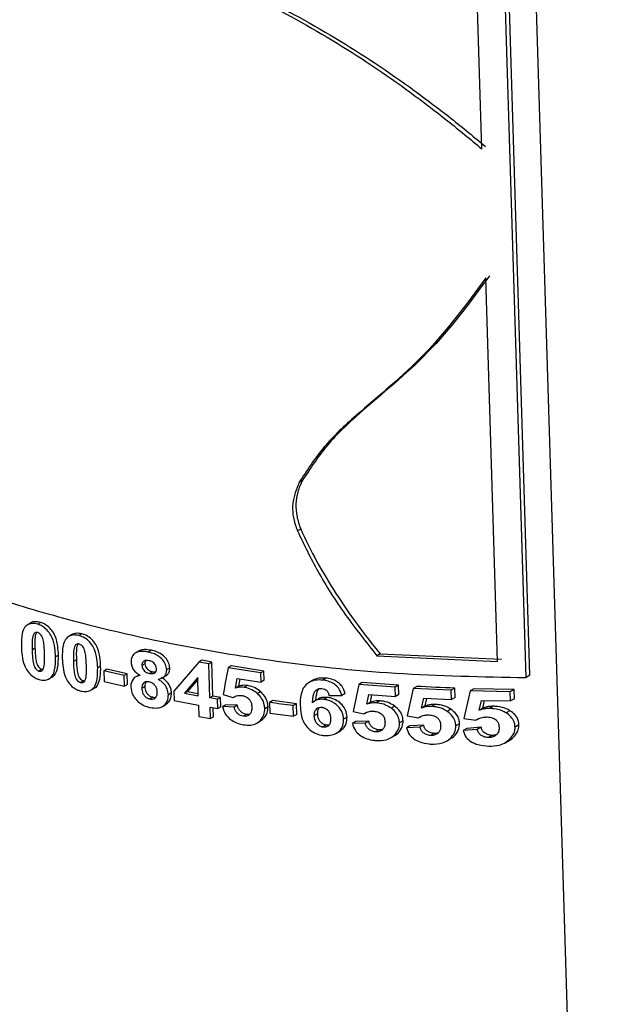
# Paper-space layout '1012-790 Hybird Padfoot' of a CAD drawing. Header units: millimetres. Extents: x 51 to 2966, y 67 to 3970.
# Tile 89 of 115: x 1767 to 1797, y 2789 to 2839. Entities that reach past the tile are written whole.
import ezdxf

# ---------------------------------------------------------------- set-up
doc = ezdxf.new("R2010")
doc.units = ezdxf.units.MM

psp = doc.layouts.new('1012-790 Hybird Padfoot')

# ---------------------------------------------------------------- linework, layer by layer
at = {"color": 8, "linetype": 'Continuous', "lineweight": 25}
psp.add_line((1791.33, 2886.261), (1796.517, 2717.751), dxfattribs=at)
at = {"color": 7, "linetype": 'Continuous', "lineweight": 25}
for p, q in [((1792.237, 2805.854), (1791.14, 2841.515)), ((1792.438, 2805.97), (1791.341, 2841.631)), ((1789.99, 2832.722), (1789.744, 2840.709)), ((1790.791, 2806.678), (1790.192, 2826.159)), ((1780.885, 2815.864), (1780.716, 2815.766)), ((1780.8, 2813.4), (1780.631, 2813.302)), ((1767.572, 2808.657), (1767.423, 2808.571)), ((1767.082, 2808.627), (1766.934, 2808.541)), ((1769.177, 2808.035), (1769.025, 2807.948)), ((1769.684, 2808.075), (1769.533, 2807.988)), ((1767.3, 2807.34), (1767.152, 2807.254)), ((1772.564, 2807.194), (1772.409, 2807.105)), ((1773.211, 2807.241), (1773.055, 2807.151)), ((1768.492, 2806.998), (1768.342, 2806.912)), ((1769.401, 2806.751), (1769.25, 2806.664)), ((1775.616, 2806.643), (1774.349, 2805.159)), ((1775.775, 2806.735), (1775.616, 2806.643)), ((1776.123, 2806.552), (1775.616, 2806.643)), ((1776.283, 2806.645), (1775.775, 2806.735)), ((1776.283, 2806.645), (1776.123, 2806.552)), ((1776.336, 2804.911), (1776.283, 2806.645)), ((1784.834, 2807.064), (1784.656, 2806.962)), ((1784.656, 2806.962), (1790.791, 2806.678)), ((1784.834, 2807.064), (1790.987, 2806.791)), ((1767.647, 2806.273), (1767.498, 2806.187)), ((1767.647, 2806.273), (1767.708, 2806.265)), ((1770.635, 2806.434), (1770.483, 2806.346)), ((1770.95, 2806.286), (1770.798, 2806.198)), ((1771.835, 2805.952), (1770.798, 2806.198)), ((1770.798, 2806.198), (1770.814, 2805.656)), ((1771.989, 2806.04), (1770.95, 2806.286)), ((1772.884, 2806.56), (1772.729, 2806.471)), ((1773.263, 2806.153), (1773.107, 2806.063)), ((1774.144, 2806.342), (1773.987, 2806.251)), ((1776.176, 2804.818), (1776.123, 2806.552)), ((1777.269, 2806.442), (1777.107, 2806.348)), ((1778.764, 2806.092), (1777.107, 2806.348)), ((1778.929, 2806.187), (1777.269, 2806.442)), ((1778.929, 2806.187), (1778.764, 2806.092)), ((1778.943, 2805.717), (1778.929, 2806.187)), ((1768.007, 2805.785), (1768.156, 2805.872)), ((1769.759, 2805.691), (1769.608, 2805.603)), ((1769.759, 2805.691), (1769.825, 2805.684)), ((1770.814, 2805.656), (1771.852, 2805.41)), ((1771.989, 2806.04), (1771.835, 2805.952)), ((1771.852, 2805.41), (1771.835, 2805.952)), ((1772.006, 2805.499), (1771.989, 2806.04)), ((1772.575, 2805.98), (1772.42, 2805.89)), ((1773.765, 2805.841), (1773.922, 2805.932)), ((1775.565, 2805.857), (1774.893, 2805.054)), ((1775.568, 2805.762), (1775.051, 2805.146)), ((1775.593, 2804.923), (1775.565, 2805.857)), ((1777.483, 2805.32), (1777.574, 2805.805)), ((1777.574, 2805.805), (1778.778, 2805.622)), ((1777.646, 2805.414), (1777.715, 2805.784)), ((1778.778, 2805.622), (1778.764, 2806.092)), ((1778.943, 2805.717), (1778.778, 2805.622)), ((1781.397, 2805.705), (1781.227, 2805.607)), ((1782.09, 2805.824), (1781.919, 2805.725)), ((1792.438, 2805.97), (1792.237, 2805.854)), ((1770.134, 2805.212), (1770.286, 2805.3)), ((1772.006, 2805.499), (1771.852, 2805.41)), ((1772.874, 2805.395), (1772.719, 2805.305)), ((1774.349, 2805.159), (1774.364, 2804.691)), ((1775.051, 2805.146), (1774.893, 2805.054)), ((1775.051, 2805.146), (1775.59, 2805.045)), ((1777.646, 2805.414), (1777.483, 2805.32)), ((1778.081, 2805.45), (1777.917, 2805.356)), ((1778.762, 2805.135), (1778.598, 2805.04)), ((1783.739, 2805.508), (1783.452, 2804.129)), ((1783.914, 2805.61), (1783.739, 2805.508)), ((1785.586, 2805.361), (1783.739, 2805.508)), ((1785.766, 2805.465), (1783.914, 2805.61)), ((1785.766, 2805.465), (1785.586, 2805.361)), ((1785.601, 2804.892), (1785.586, 2805.361)), ((1785.781, 2804.996), (1785.766, 2805.465)), ((1786.502, 2805.302), (1786.201, 2803.915)), ((1786.685, 2805.408), (1786.502, 2805.302)), ((1788.438, 2805.207), (1786.502, 2805.302)), ((1788.626, 2805.315), (1788.438, 2805.207)), ((1788.453, 2804.737), (1788.438, 2805.207)), ((1788.641, 2804.846), (1788.626, 2805.315)), ((1789.4, 2805.174), (1789.081, 2803.776)), ((1789.592, 2805.284), (1789.4, 2805.174)), ((1791.437, 2805.137), (1789.4, 2805.174)), ((1791.635, 2805.251), (1789.592, 2805.284)), ((1791.635, 2805.251), (1791.437, 2805.137)), ((1791.452, 2804.667), (1791.437, 2805.137)), ((1791.65, 2804.781), (1791.635, 2805.251)), ((1773.288, 2804.856), (1773.132, 2804.766)), ((1774.23, 2805.076), (1774.073, 2804.985)), ((1774.364, 2804.691), (1775.608, 2804.453)), ((1774.893, 2805.054), (1775.593, 2804.923)), ((1776.336, 2804.911), (1776.176, 2804.818)), ((1776.567, 2804.75), (1776.176, 2804.818)), ((1776.728, 2804.843), (1776.567, 2804.75)), ((1776.582, 2804.28), (1776.567, 2804.75)), ((1776.743, 2804.373), (1776.728, 2804.843)), ((1776.854, 2804.989), (1777.35, 2804.835)), ((1779.382, 2804.684), (1779.216, 2804.588)), ((1780.573, 2804.526), (1779.382, 2804.684)), ((1781.686, 2804.763), (1781.515, 2804.665)), ((1782.144, 2804.846), (1781.973, 2804.747)), ((1782.237, 2804.935), (1782.883, 2804.941)), ((1783.057, 2805.041), (1782.883, 2804.941)), ((1784.154, 2804.503), (1784.258, 2804.995)), ((1784.258, 2804.995), (1785.601, 2804.892)), ((1784.331, 2804.604), (1784.41, 2804.983)), ((1784.816, 2804.67), (1784.638, 2804.567)), ((1785.781, 2804.996), (1785.601, 2804.892)), ((1786.936, 2804.307), (1787.045, 2804.803)), ((1787.045, 2804.803), (1788.453, 2804.737)), ((1787.12, 2804.413), (1787.204, 2804.795)), ((1788.641, 2804.846), (1788.453, 2804.737)), ((1789.855, 2804.191), (1789.97, 2804.69)), ((1789.97, 2804.69), (1791.452, 2804.667)), ((1790.047, 2804.302), (1790.136, 2804.687)), ((1791.65, 2804.781), (1791.452, 2804.667)), ((1773.781, 2804.391), (1773.937, 2804.482)), ((1775.608, 2804.453), (1775.626, 2803.875)), ((1776.19, 2804.349), (1776.582, 2804.28)), ((1776.208, 2803.771), (1776.19, 2804.349)), ((1776.369, 2803.863), (1776.355, 2804.32)), ((1776.743, 2804.373), (1776.582, 2804.28)), ((1776.985, 2804.476), (1776.823, 2804.383)), ((1777.415, 2804.357), (1776.823, 2804.383)), ((1777.578, 2804.451), (1776.985, 2804.476)), ((1777.578, 2804.451), (1777.415, 2804.357)), ((1779.137, 2804.367), (1778.972, 2804.272)), ((1779.216, 2804.588), (1779.233, 2804.046)), ((1780.573, 2804.526), (1780.405, 2804.429)), ((1780.422, 2803.887), (1780.405, 2804.429)), ((1780.59, 2803.984), (1780.573, 2804.526)), ((1783.452, 2804.129), (1784.004, 2804.008)), ((1784.331, 2804.604), (1784.154, 2804.503)), ((1785.576, 2804.4), (1785.397, 2804.297)), ((1787.12, 2804.413), (1786.936, 2804.307)), ((1787.628, 2804.492), (1787.443, 2804.385)), ((1788.426, 2804.244), (1788.238, 2804.136)), ((1790.047, 2804.302), (1789.855, 2804.191)), ((1790.582, 2804.396), (1790.388, 2804.284)), ((1791.422, 2804.172), (1791.225, 2804.058)), ((1775.626, 2803.875), (1776.208, 2803.771)), ((1776.369, 2803.863), (1776.208, 2803.771)), ((1778.034, 2803.983), (1777.871, 2803.889)), ((1778.57, 2803.538), (1778.735, 2803.633)), ((1779.233, 2804.046), (1780.422, 2803.887)), ((1780.59, 2803.984), (1780.422, 2803.887)), ((1781.64, 2804.016), (1781.469, 2803.917)), ((1783.148, 2803.839), (1782.974, 2803.739)), ((1784.251, 2803.635), (1783.591, 2803.621)), ((1784.123, 2804.076), (1784.004, 2804.008)), ((1784.251, 2803.635), (1784.075, 2803.533)), ((1785.993, 2803.656), (1785.812, 2803.552)), ((1786.201, 2803.915), (1786.778, 2803.808)), ((1786.904, 2803.881), (1786.778, 2803.808)), ((1789.081, 2803.776), (1789.687, 2803.686)), ((1789.822, 2803.764), (1789.687, 2803.686)), ((1782.109, 2803.446), (1781.938, 2803.347)), ((1782.109, 2803.446), (1782.241, 2803.454)), ((1782.607, 2803.031), (1782.78, 2803.13)), ((1783.591, 2803.621), (1783.417, 2803.52)), ((1784.075, 2803.533), (1783.417, 2803.52)), ((1784.759, 2803.197), (1784.582, 2803.094)), ((1786.344, 2803.409), (1786.162, 2803.304)), ((1786.852, 2803.335), (1786.162, 2803.304)), ((1787.035, 2803.44), (1786.344, 2803.409)), ((1787.035, 2803.44), (1786.852, 2803.335)), ((1788.861, 2803.511), (1788.673, 2803.402)), ((1789.23, 2803.274), (1789.04, 2803.164)), ((1789.764, 2803.215), (1789.04, 2803.164)), ((1789.957, 2803.326), (1789.23, 2803.274)), ((1789.957, 2803.326), (1789.764, 2803.215)), ((1791.88, 2803.452), (1791.682, 2803.338)), ((1785.36, 2802.789), (1785.539, 2802.892)), ((1787.567, 2803.016), (1787.382, 2802.909)), ((1788.196, 2802.624), (1788.383, 2802.732)), ((1790.515, 2802.917), (1790.321, 2802.805)), ((1791.181, 2802.546), (1791.378, 2802.66))]:
    psp.add_line(p, q, dxfattribs=at)
for points, knots in [([(1773.17, 2842.431), (1774.364, 2842.03), (1776.798, 2841.213), (1780.617, 2839.343), (1784.501, 2836.978), (1787.657, 2834.659), (1789.415, 2833.2), (1789.99, 2832.722)], [0, 0, 0, 0, 0.18844, 0.384416, 0.628197, 0.878398, 1, 1, 1, 1]), ([(1773.327, 2842.522), (1774.522, 2842.123), (1776.958, 2841.308), (1780.783, 2839.444), (1784.677, 2837.084), (1787.844, 2834.769), (1789.608, 2833.312), (1790.185, 2832.835)], [0, 0, 0, 0, 0.188187, 0.383873, 0.627885, 0.878325, 1, 1, 1, 1]), ([(1790.192, 2826.159), (1789.203, 2824.814), (1787.301, 2822.225), (1784.131, 2819.682), (1781.896, 2817.609), (1781.112, 2816.384), (1780.716, 2815.766)], [0, 0, 0, 0, 0.350005, 0.673897, 0.835332, 1, 1, 1, 1]), ([(1790.387, 2826.272), (1789.397, 2824.926), (1787.488, 2822.334), (1784.311, 2819.787), (1782.07, 2817.709), (1781.283, 2816.483), (1780.885, 2815.864)], [0, 0, 0, 0, 0.349734, 0.673754, 0.835254, 1, 1, 1, 1]), ([(1780.716, 2815.766), (1780.575, 2815.419), (1780.294, 2814.723), (1780.422, 2813.843), (1780.6, 2813.383), (1780.631, 2813.302)], [0, 0, 0, 0, 0.451611, 0.903457, 1, 1, 1, 1]), ([(1780.885, 2815.864), (1780.783, 2815.68), (1780.705, 2815.49), (1780.594, 2815.093), (1780.562, 2814.886), (1780.548, 2814.464), (1780.565, 2814.252), (1780.647, 2813.826), (1780.712, 2813.611), (1780.8, 2813.4)], [0, 0, 0, 0, 0.25, 0.25, 0.5, 0.5, 0.75, 0.75, 1, 1, 1, 1]), ([(1753.367, 2815.121), (1754.755, 2814.367), (1757.545, 2812.85), (1761.902, 2811.045), (1766.173, 2809.583), (1770.317, 2808.425), (1774.657, 2807.462), (1779.758, 2806.616), (1785.631, 2805.979), (1790.025, 2805.896), (1792.237, 2805.854)], [0, 0, 0, 0, 0.132403, 0.266269, 0.37184, 0.477411, 0.586047, 0.694686, 0.846236, 1, 1, 1, 1]), ([(1780.631, 2813.302), (1780.962, 2812.615), (1781.659, 2811.165), (1783.024, 2809.04), (1784.111, 2807.656), (1784.656, 2806.962)], [0, 0, 0, 0, 0.31007, 0.653934, 1, 1, 1, 1]), ([(1780.8, 2813.4), (1781.033, 2812.837), (1781.315, 2812.287), (1781.918, 2811.199), (1782.242, 2810.663), (1782.924, 2809.605), (1783.281, 2809.083), (1784.029, 2808.058), (1784.419, 2807.554), (1784.834, 2807.064)], [0, 0, 0, 0, 0.25, 0.25, 0.5, 0.5, 0.75, 0.75, 1, 1, 1, 1]), ([(1767.572, 2808.657), (1767.487, 2808.674), (1767.315, 2808.708), (1767.145, 2808.678), (1767.089, 2808.628), (1767.084, 2808.624)], [0, 0, 0, 0, 0.47593, 0.956757, 1, 1, 1, 1]), ([(1768.492, 2806.998), (1768.483, 2807.148), (1768.465, 2807.462), (1768.374, 2807.886), (1768.175, 2808.244), (1767.954, 2808.474), (1767.738, 2808.603), (1767.616, 2808.643), (1767.572, 2808.657)], [0, 0, 0, 0, 0.247021, 0.518334, 0.668577, 0.819488, 0.934715, 1, 1, 1, 1]), ([(1767.423, 2808.571), (1767.337, 2808.59), (1767.162, 2808.627), (1766.93, 2808.559), (1766.738, 2808.388), (1766.606, 2808.002), (1766.607, 2807.653), (1766.607, 2807.423)], [0, 0, 0, 0, 0.13003, 0.261398, 0.409666, 0.611773, 1, 1, 1, 1]), ([(1767.438, 2808.137), (1767.412, 2808.143), (1767.36, 2808.153), (1767.286, 2808.127), (1767.219, 2808.06), (1767.157, 2807.887), (1767.146, 2807.607), (1767.15, 2807.372), (1767.152, 2807.254)], [0, 0, 0, 0, 0.063089, 0.126856, 0.219765, 0.353017, 0.67445, 1, 1, 1, 1]), ([(1767.378, 2808.145), (1767.361, 2808.107), (1767.298, 2807.975), (1767.297, 2807.691), (1767.299, 2807.457), (1767.3, 2807.34)], [0, 0, 0, 0, 0.16203, 0.578348, 1, 1, 1, 1]), ([(1768.342, 2806.912), (1768.333, 2807.061), (1768.315, 2807.375), (1768.224, 2807.8), (1768.026, 2808.158), (1767.805, 2808.387), (1767.589, 2808.516), (1767.467, 2808.557), (1767.423, 2808.571)], [0, 0, 0, 0, 0.247052, 0.518387, 0.668626, 0.819529, 0.934685, 1, 1, 1, 1]), ([(1767.786, 2807.069), (1767.783, 2807.161), (1767.776, 2807.345), (1767.749, 2807.623), (1767.71, 2807.849), (1767.62, 2808.005), (1767.552, 2808.08), (1767.486, 2808.121), (1767.45, 2808.133), (1767.438, 2808.137)], [0, 0, 0, 0, 0.249858, 0.499823, 0.751337, 0.831934, 0.913141, 0.970665, 1, 1, 1, 1]), ([(1769.533, 2807.988), (1769.442, 2808.005), (1769.259, 2808.038), (1769.017, 2807.963), (1768.818, 2807.783), (1768.686, 2807.394), (1768.686, 2807.048), (1768.686, 2806.822)], [0, 0, 0, 0, 0.1332857, 0.2679684, 0.4166237, 0.620475, 1, 1, 1, 1]), ([(1769.684, 2808.075), (1769.575, 2808.095), (1769.383, 2808.13), (1769.24, 2808.059), (1769.179, 2808.029)], [0, 0, 0, 0, 0.572764, 1, 1, 1, 1]), ([(1770.483, 2806.346), (1770.474, 2806.496), (1770.456, 2806.81), (1770.362, 2807.234), (1770.156, 2807.588), (1769.916, 2807.824), (1769.689, 2807.943), (1769.564, 2807.979), (1769.533, 2807.988)], [0, 0, 0, 0, 0.245877, 0.516348, 0.666895, 0.818046, 0.955543, 1, 1, 1, 1]), ([(1770.635, 2806.434), (1770.627, 2806.584), (1770.608, 2806.898), (1770.514, 2807.322), (1770.308, 2807.675), (1770.068, 2807.912), (1769.84, 2808.03), (1769.715, 2808.066), (1769.684, 2808.075)], [0, 0, 0, 0, 0.245833, 0.516273, 0.666825, 0.817987, 0.955528, 1, 1, 1, 1]), ([(1766.607, 2807.423), (1766.615, 2807.273), (1766.633, 2806.966), (1766.717, 2806.546), (1766.901, 2806.187), (1767.118, 2805.949), (1767.338, 2805.811), (1767.464, 2805.769), (1767.513, 2805.753)], [0, 0, 0, 0, 0.247587, 0.50659, 0.659748, 0.81357, 0.926935, 1, 1, 1, 1]), ([(1767.152, 2807.254), (1767.155, 2807.162), (1767.162, 2806.979), (1767.19, 2806.702), (1767.228, 2806.476), (1767.318, 2806.32), (1767.384, 2806.244), (1767.45, 2806.203), (1767.485, 2806.191), (1767.498, 2806.187)], [0, 0, 0, 0, 0.249745, 0.499608, 0.751055, 0.831952, 0.913798, 0.968898, 1, 1, 1, 1]), ([(1767.3, 2807.34), (1767.304, 2807.248), (1767.311, 2807.065), (1767.338, 2806.787), (1767.377, 2806.562), (1767.467, 2806.406), (1767.533, 2806.33), (1767.599, 2806.289), (1767.634, 2806.277), (1767.647, 2806.273)], [0, 0, 0, 0, 0.2497296, 0.4995723, 0.7510042, 0.8319268, 0.9137856, 0.9689265, 1, 1, 1, 1]), ([(1769.548, 2807.554), (1769.521, 2807.559), (1769.466, 2807.568), (1769.388, 2807.539), (1769.319, 2807.47), (1769.256, 2807.294), (1769.244, 2807.015), (1769.248, 2806.782), (1769.25, 2806.664)], [0, 0, 0, 0, 0.064796, 0.130297, 0.224972, 0.357971, 0.676949, 1, 1, 1, 1]), ([(1769.483, 2807.56), (1769.464, 2807.521), (1769.4, 2807.385), (1769.398, 2807.101), (1769.4, 2806.868), (1769.401, 2806.751)], [0, 0, 0, 0, 0.1688, 0.581775, 1, 1, 1, 1]), ([(1769.908, 2806.492), (1769.904, 2806.584), (1769.897, 2806.768), (1769.869, 2807.046), (1769.829, 2807.271), (1769.736, 2807.426), (1769.665, 2807.501), (1769.596, 2807.539), (1769.56, 2807.551), (1769.548, 2807.554)], [0, 0, 0, 0, 0.249202, 0.498491, 0.749377, 0.830901, 0.913035, 0.97214, 1, 1, 1, 1]), ([(1773.055, 2807.151), (1772.997, 2807.162), (1772.94, 2807.173), (1772.826, 2807.185), (1772.77, 2807.187), (1772.605, 2807.18), (1772.502, 2807.155), (1772.333, 2807.063), (1772.266, 2806.995), (1772.208, 2806.872), (1772.194, 2806.827), (1772.177, 2806.734), (1772.176, 2806.685), (1772.176, 2806.636)], [0, 0, 0, 0, 0.125, 0.125, 0.25, 0.25, 0.5, 0.5, 0.75, 0.75, 0.875, 0.875, 1, 1, 1, 1]), ([(1773.211, 2807.241), (1773.092, 2807.258), (1772.885, 2807.289), (1772.66, 2807.256), (1772.586, 2807.198), (1772.569, 2807.185)], [0, 0, 0, 0, 0.510924, 0.88815, 1, 1, 1, 1]), ([(1773.987, 2806.251), (1773.975, 2806.339), (1773.951, 2806.517), (1773.786, 2806.771), (1773.559, 2806.967), (1773.305, 2807.088), (1773.138, 2807.13), (1773.055, 2807.151)], [0, 0, 0, 0, 0.218083, 0.437595, 0.638688, 0.822092, 1, 1, 1, 1]), ([(1774.144, 2806.342), (1774.132, 2806.43), (1774.108, 2806.608), (1773.943, 2806.861), (1773.716, 2807.057), (1773.461, 2807.178), (1773.294, 2807.22), (1773.211, 2807.241)], [0, 0, 0, 0, 0.2178679, 0.4371475, 0.6381309, 0.8216623, 1, 1, 1, 1]), ([(1767.498, 2806.187), (1767.524, 2806.182), (1767.576, 2806.171), (1767.651, 2806.196), (1767.719, 2806.263), (1767.781, 2806.436), (1767.792, 2806.717), (1767.788, 2806.951), (1767.786, 2807.069)], [0, 0, 0, 0, 0.063643, 0.127859, 0.219042, 0.353656, 0.674689, 1, 1, 1, 1]), ([(1767.513, 2805.753), (1767.6, 2805.734), (1767.776, 2805.698), (1768.012, 2805.768), (1768.208, 2805.943), (1768.342, 2806.332), (1768.342, 2806.682), (1768.342, 2806.912)], [0, 0, 0, 0, 0.13055, 0.262416, 0.411108, 0.613179, 1, 1, 1, 1]), ([(1768.154, 2805.875), (1768.215, 2805.919), (1768.365, 2806.029), (1768.488, 2806.423), (1768.49, 2806.77), (1768.492, 2806.998)], [0, 0, 0, 0, 0.189951, 0.468068, 1, 1, 1, 1]), ([(1768.686, 2806.822), (1768.694, 2806.672), (1768.712, 2806.365), (1768.799, 2805.947), (1768.989, 2805.592), (1769.214, 2805.358), (1769.441, 2805.225), (1769.572, 2805.185), (1769.623, 2805.169)], [0, 0, 0, 0, 0.246397, 0.503912, 0.656943, 0.810566, 0.926191, 1, 1, 1, 1]), ([(1769.25, 2806.664), (1769.254, 2806.572), (1769.26, 2806.389), (1769.289, 2806.112), (1769.329, 2805.887), (1769.422, 2805.732), (1769.491, 2805.657), (1769.56, 2805.618), (1769.596, 2805.607), (1769.608, 2805.603)], [0, 0, 0, 0, 0.2491, 0.498303, 0.749131, 0.830924, 0.913676, 0.970253, 1, 1, 1, 1]), ([(1769.401, 2806.751), (1769.404, 2806.66), (1769.411, 2806.476), (1769.44, 2806.199), (1769.48, 2805.974), (1769.573, 2805.82), (1769.642, 2805.744), (1769.711, 2805.706), (1769.747, 2805.694), (1769.759, 2805.691)], [0, 0, 0, 0, 0.249079, 0.498262, 0.749078, 0.830898, 0.913678, 0.970293, 1, 1, 1, 1]), ([(1772.176, 2806.636), (1772.186, 2806.554), (1772.203, 2806.41), (1772.331, 2806.206), (1772.479, 2806.063), (1772.59, 2805.994), (1772.636, 2805.965)], [0, 0, 0, 0, 0.324487, 0.573543, 0.82186, 1, 1, 1, 1]), ([(1773.095, 2806.712), (1773.044, 2806.719), (1772.954, 2806.732), (1772.842, 2806.7), (1772.768, 2806.642), (1772.731, 2806.56), (1772.73, 2806.5), (1772.729, 2806.471)], [0, 0, 0, 0, 0.25489, 0.449395, 0.644278, 0.823775, 1, 1, 1, 1]), ([(1772.924, 2806.717), (1772.911, 2806.694), (1772.885, 2806.648), (1772.885, 2806.59), (1772.884, 2806.56)], [0, 0, 0, 0, 0.475312, 1, 1, 1, 1]), ([(1773.472, 2806.312), (1773.466, 2806.362), (1773.456, 2806.445), (1773.38, 2806.558), (1773.288, 2806.636), (1773.188, 2806.688), (1773.122, 2806.705), (1773.095, 2806.712)], [0, 0, 0, 0, 0.287968, 0.4776, 0.667044, 0.860828, 1, 1, 1, 1]), ([(1769.608, 2805.603), (1769.635, 2805.599), (1769.69, 2805.59), (1769.768, 2805.617), (1769.838, 2805.686), (1769.902, 2805.861), (1769.913, 2806.141), (1769.909, 2806.374), (1769.908, 2806.492)], [0, 0, 0, 0, 0.0652836, 0.1311462, 0.2230956, 0.3567331, 0.6762155, 1, 1, 1, 1]), ([(1769.623, 2805.169), (1769.731, 2805.152), (1769.933, 2805.118), (1770.182, 2805.221), (1770.381, 2805.432), (1770.482, 2805.826), (1770.483, 2806.156), (1770.483, 2806.346)], [0, 0, 0, 0, 0.157163, 0.29226, 0.445503, 0.679126, 1, 1, 1, 1]), ([(1770.284, 2805.305), (1770.293, 2805.308), (1770.389, 2805.342), (1770.526, 2805.529), (1770.638, 2805.91), (1770.636, 2806.242), (1770.635, 2806.434)], [0, 0, 0, 0, 0.023578, 0.234993, 0.55715, 1, 1, 1, 1]), ([(1772.729, 2806.471), (1772.735, 2806.42), (1772.744, 2806.338), (1772.815, 2806.224), (1772.905, 2806.144), (1773.007, 2806.088), (1773.076, 2806.071), (1773.107, 2806.063)], [0, 0, 0, 0, 0.285094, 0.469641, 0.653962, 0.84909, 1, 1, 1, 1]), ([(1772.884, 2806.56), (1772.89, 2806.51), (1772.899, 2806.427), (1772.971, 2806.314), (1773.061, 2806.234), (1773.162, 2806.178), (1773.232, 2806.161), (1773.263, 2806.153)], [0, 0, 0, 0, 0.284994, 0.469488, 0.653742, 0.848896, 1, 1, 1, 1]), ([(1773.107, 2806.063), (1773.158, 2806.056), (1773.248, 2806.043), (1773.361, 2806.076), (1773.439, 2806.14), (1773.471, 2806.226), (1773.472, 2806.287), (1773.472, 2806.312)], [0, 0, 0, 0, 0.253039, 0.447265, 0.642102, 0.85237, 1, 1, 1, 1]), ([(1773.263, 2806.153), (1773.315, 2806.143), (1773.376, 2806.131), (1773.426, 2806.146), (1773.433, 2806.149)], [0, 0, 0, 0, 0.865799, 1, 1, 1, 1]), ([(1773.547, 2805.769), (1773.643, 2805.795), (1773.804, 2805.839), (1773.946, 2805.999), (1773.987, 2806.139), (1773.987, 2806.227), (1773.987, 2806.251)], [0, 0, 0, 0, 0.378846, 0.639494, 0.900296, 1, 1, 1, 1]), ([(1773.917, 2805.942), (1773.935, 2805.948), (1774.015, 2805.975), (1774.1, 2806.092), (1774.144, 2806.23), (1774.144, 2806.317), (1774.144, 2806.342)], [0, 0, 0, 0, 0.106615, 0.481271, 0.856152, 1, 1, 1, 1]), ([(1772.636, 2805.965), (1772.549, 2805.941), (1772.375, 2805.893), (1772.222, 2805.712), (1772.17, 2805.528), (1772.17, 2805.416), (1772.17, 2805.376)], [0, 0, 0, 0, 0.299636, 0.602434, 0.86066, 1, 1, 1, 1]), ([(1773.098, 2805.634), (1773.054, 2805.64), (1772.968, 2805.652), (1772.862, 2805.614), (1772.78, 2805.548), (1772.724, 2805.445), (1772.721, 2805.355), (1772.719, 2805.305)], [0, 0, 0, 0, 0.192882, 0.368501, 0.542961, 0.744581, 1, 1, 1, 1]), ([(1772.943, 2805.634), (1772.923, 2805.604), (1772.877, 2805.535), (1772.875, 2805.445), (1772.874, 2805.395)], [0, 0, 0, 0, 0.4327325, 1, 1, 1, 1]), ([(1773.509, 2805.132), (1773.505, 2805.183), (1773.5, 2805.234), (1773.468, 2805.337), (1773.442, 2805.389), (1773.369, 2805.484), (1773.323, 2805.528), (1773.243, 2805.581), (1773.216, 2805.596), (1773.158, 2805.619), (1773.128, 2805.627), (1773.098, 2805.634)], [0, 0, 0, 0, 0.25, 0.25, 0.5, 0.5, 0.75, 0.75, 0.875, 0.875, 1, 1, 1, 1]), ([(1774.073, 2804.985), (1774.061, 2805.086), (1774.042, 2805.258), (1773.897, 2805.498), (1773.726, 2805.659), (1773.6, 2805.737), (1773.547, 2805.769)], [0, 0, 0, 0, 0.342888, 0.585392, 0.827956, 1, 1, 1, 1]), ([(1774.23, 2805.076), (1774.225, 2805.148), (1774.218, 2805.221), (1774.175, 2805.368), (1774.141, 2805.442), (1774.05, 2805.582), (1773.99, 2805.647), (1773.89, 2805.734), (1773.855, 2805.762), (1773.781, 2805.813), (1773.742, 2805.836), (1773.703, 2805.86)], [0, 0, 0, 0, 0.25, 0.25, 0.5, 0.5, 0.75, 0.75, 0.875, 0.875, 1, 1, 1, 1]), ([(1781.919, 2805.725), (1781.79, 2805.731), (1781.544, 2805.742), (1781.229, 2805.626), (1780.988, 2805.437), (1780.797, 2805.074), (1780.765, 2804.722), (1780.769, 2804.473), (1780.77, 2804.44)], [0, 0, 0, 0, 0.162713, 0.30811, 0.453003, 0.613684, 0.94785, 1, 1, 1, 1]), ([(1782.09, 2805.824), (1781.963, 2805.828), (1781.721, 2805.836), (1781.482, 2805.77), (1781.402, 2805.706), (1781.398, 2805.703)], [0, 0, 0, 0, 0.514715, 0.975482, 1, 1, 1, 1]), ([(1782.883, 2804.941), (1782.84, 2805.074), (1782.773, 2805.286), (1782.523, 2805.521), (1782.261, 2805.659), (1782.05, 2805.709), (1781.934, 2805.724), (1781.919, 2805.725)], [0, 0, 0, 0, 0.346732, 0.54836, 0.749679, 0.968637, 1, 1, 1, 1]), ([(1783.057, 2805.041), (1783.014, 2805.174), (1782.946, 2805.386), (1782.695, 2805.621), (1782.433, 2805.758), (1782.222, 2805.808), (1782.105, 2805.822), (1782.09, 2805.824)], [0, 0, 0, 0, 0.346402, 0.548045, 0.749376, 0.968685, 1, 1, 1, 1]), ([(1772.17, 2805.376), (1772.186, 2805.244), (1772.214, 2805.024), (1772.422, 2804.727), (1772.671, 2804.513), (1772.929, 2804.386), (1773.094, 2804.345), (1773.153, 2804.331)], [0, 0, 0, 0, 0.289705, 0.484569, 0.678974, 0.885761, 1, 1, 1, 1]), ([(1772.719, 2805.305), (1772.729, 2805.219), (1772.743, 2805.089), (1772.857, 2804.924), (1772.979, 2804.815), (1773.08, 2804.782), (1773.132, 2804.766)], [0, 0, 0, 0, 0.393969, 0.592886, 0.792037, 1, 1, 1, 1]), ([(1772.874, 2805.395), (1772.884, 2805.308), (1772.898, 2805.178), (1773.012, 2805.014), (1773.134, 2804.904), (1773.236, 2804.872), (1773.288, 2804.856)], [0, 0, 0, 0, 0.3938341, 0.5928042, 0.7919884, 1, 1, 1, 1]), ([(1773.132, 2804.766), (1773.163, 2804.761), (1773.193, 2804.755), (1773.252, 2804.755), (1773.281, 2804.76), (1773.359, 2804.782), (1773.404, 2804.81), (1773.467, 2804.885), (1773.486, 2804.931), (1773.508, 2805.029), (1773.51, 2805.08), (1773.509, 2805.132)], [0, 0, 0, 0, 0.125, 0.125, 0.25, 0.25, 0.5, 0.5, 0.75, 0.75, 1, 1, 1, 1]), ([(1777.917, 2805.356), (1777.866, 2805.361), (1777.764, 2805.372), (1777.617, 2805.358), (1777.528, 2805.333), (1777.483, 2805.32)], [0, 0, 0, 0, 0.338945, 0.66461, 1, 1, 1, 1]), ([(1778.081, 2805.45), (1778.029, 2805.456), (1777.927, 2805.466), (1777.78, 2805.452), (1777.691, 2805.427), (1777.646, 2805.414)], [0, 0, 0, 0, 0.3393949, 0.6648453, 1, 1, 1, 1]), ([(1778.598, 2805.04), (1778.508, 2805.109), (1778.323, 2805.251), (1778.072, 2805.329), (1777.936, 2805.353), (1777.917, 2805.356)], [0, 0, 0, 0, 0.449078, 0.9231, 1, 1, 1, 1]), ([(1778.762, 2805.135), (1778.672, 2805.204), (1778.487, 2805.346), (1778.236, 2805.424), (1778.1, 2805.447), (1778.081, 2805.45)], [0, 0, 0, 0, 0.4485374, 0.9228013, 1, 1, 1, 1]), ([(1779.137, 2804.367), (1779.131, 2804.433), (1779.116, 2804.607), (1779.007, 2804.882), (1778.84, 2805.055), (1778.762, 2805.135)], [0, 0, 0, 0, 0.244273, 0.650788, 1, 1, 1, 1]), ([(1781.396, 2804.577), (1781.401, 2804.654), (1781.41, 2804.808), (1781.449, 2805.01), (1781.519, 2805.168), (1781.623, 2805.256), (1781.736, 2805.3), (1781.822, 2805.303), (1781.868, 2805.299), (1781.873, 2805.298)], [0, 0, 0, 0, 0.241395, 0.483162, 0.65455, 0.781873, 0.883946, 0.985979, 1, 1, 1, 1]), ([(1781.566, 2804.675), (1781.571, 2804.752), (1781.579, 2804.907), (1781.624, 2805.105), (1781.67, 2805.243), (1781.722, 2805.285), (1781.73, 2805.291)], [0, 0, 0, 0, 0.353358, 0.707256, 0.958015, 1, 1, 1, 1]), ([(1781.873, 2805.298), (1781.924, 2805.289), (1782.007, 2805.274), (1782.106, 2805.209), (1782.181, 2805.12), (1782.219, 2805.025), (1782.233, 2804.957), (1782.237, 2804.935)], [0, 0, 0, 0, 0.249861, 0.416331, 0.582026, 0.865722, 1, 1, 1, 1]), ([(1773.153, 2804.331), (1773.28, 2804.314), (1773.503, 2804.285), (1773.779, 2804.371), (1773.958, 2804.526), (1774.063, 2804.737), (1774.07, 2804.902), (1774.073, 2804.985)], [0, 0, 0, 0, 0.248691, 0.43355, 0.618611, 0.806727, 1, 1, 1, 1]), ([(1773.288, 2804.856), (1773.331, 2804.847), (1773.387, 2804.837), (1773.432, 2804.853), (1773.443, 2804.857)], [0, 0, 0, 0, 0.765785, 1, 1, 1, 1]), ([(1773.935, 2804.484), (1773.996, 2804.527), (1774.121, 2804.617), (1774.219, 2804.829), (1774.226, 2804.993), (1774.23, 2805.076)], [0, 0, 0, 0, 0.3119883, 0.651312, 1, 1, 1, 1]), ([(1777.35, 2804.835), (1777.41, 2804.871), (1777.504, 2804.927), (1777.672, 2804.955), (1777.768, 2804.945), (1777.817, 2804.94)], [0, 0, 0, 0, 0.458437, 0.721079, 1, 1, 1, 1]), ([(1777.817, 2804.94), (1777.872, 2804.928), (1777.978, 2804.904), (1778.116, 2804.817), (1778.219, 2804.708), (1778.296, 2804.55), (1778.306, 2804.433), (1778.313, 2804.358)], [0, 0, 0, 0, 0.18686, 0.356015, 0.524728, 0.698364, 1, 1, 1, 1]), ([(1778.972, 2804.272), (1778.966, 2804.337), (1778.951, 2804.512), (1778.842, 2804.787), (1778.675, 2804.961), (1778.598, 2805.04)], [0, 0, 0, 0, 0.244334, 0.651356, 1, 1, 1, 1]), ([(1781.973, 2804.747), (1781.894, 2804.751), (1781.736, 2804.758), (1781.536, 2804.689), (1781.44, 2804.612), (1781.396, 2804.577)], [0, 0, 0, 0, 0.351977, 0.703082, 1, 1, 1, 1]), ([(1782.144, 2804.846), (1782.066, 2804.849), (1781.909, 2804.855), (1781.753, 2804.81), (1781.693, 2804.766), (1781.687, 2804.761)], [0, 0, 0, 0, 0.473479, 0.94684, 1, 1, 1, 1]), ([(1782.974, 2803.739), (1782.972, 2803.796), (1782.967, 2803.852), (1782.944, 2803.965), (1782.928, 2804.021), (1782.863, 2804.189), (1782.793, 2804.295), (1782.655, 2804.436), (1782.605, 2804.48), (1782.496, 2804.561), (1782.437, 2804.598), (1782.312, 2804.66), (1782.247, 2804.687), (1782.111, 2804.727), (1782.042, 2804.738), (1781.973, 2804.747)], [0, 0, 0, 0, 0.125, 0.125, 0.25, 0.25, 0.5, 0.5, 0.625, 0.625, 0.75, 0.75, 0.875, 0.875, 1, 1, 1, 1]), ([(1783.148, 2803.839), (1783.134, 2803.961), (1783.108, 2804.18), (1782.91, 2804.474), (1782.658, 2804.681), (1782.388, 2804.808), (1782.216, 2804.835), (1782.144, 2804.846)], [0, 0, 0, 0, 0.267244, 0.478472, 0.689209, 0.869262, 1, 1, 1, 1]), ([(1784.816, 2804.67), (1784.753, 2804.672), (1784.637, 2804.675), (1784.473, 2804.649), (1784.379, 2804.619), (1784.331, 2804.604)], [0, 0, 0, 0, 0.373907, 0.683399, 1, 1, 1, 1]), ([(1785.576, 2804.4), (1785.482, 2804.46), (1785.277, 2804.589), (1785, 2804.652), (1784.841, 2804.667), (1784.816, 2804.67)], [0, 0, 0, 0, 0.4156069, 0.9064879, 1, 1, 1, 1]), ([(1776.823, 2804.383), (1776.858, 2804.257), (1776.917, 2804.042), (1777.152, 2803.772), (1777.429, 2803.585), (1777.69, 2803.491), (1777.849, 2803.462), (1777.896, 2803.454)], [0, 0, 0, 0, 0.285313, 0.48784, 0.68973, 0.908737, 1, 1, 1, 1]), ([(1777.871, 2803.889), (1777.827, 2803.9), (1777.731, 2803.923), (1777.604, 2804.011), (1777.496, 2804.126), (1777.437, 2804.247), (1777.422, 2804.326), (1777.415, 2804.357)], [0, 0, 0, 0, 0.184701, 0.399159, 0.609938, 0.844521, 1, 1, 1, 1]), ([(1778.034, 2803.983), (1778.004, 2803.99), (1777.974, 2803.996), (1777.916, 2804.016), (1777.887, 2804.03), (1777.807, 2804.076), (1777.759, 2804.115), (1777.678, 2804.201), (1777.646, 2804.25), (1777.6, 2804.349), (1777.588, 2804.4), (1777.578, 2804.451)], [0, 0, 0, 0, 0.125, 0.125, 0.25, 0.25, 0.5, 0.5, 0.75, 0.75, 1, 1, 1, 1]), ([(1778.313, 2804.358), (1778.311, 2804.277), (1778.308, 2804.147), (1778.226, 2803.992), (1778.113, 2803.911), (1777.987, 2803.878), (1777.907, 2803.886), (1777.871, 2803.889)], [0, 0, 0, 0, 0.33271, 0.530656, 0.729939, 0.877727, 1, 1, 1, 1]), ([(1777.896, 2803.454), (1778.019, 2803.442), (1778.242, 2803.42), (1778.536, 2803.5), (1778.77, 2803.68), (1778.946, 2803.939), (1778.964, 2804.166), (1778.972, 2804.272)], [0, 0, 0, 0, 0.203988, 0.37065, 0.537276, 0.784995, 1, 1, 1, 1]), ([(1778.731, 2803.639), (1778.788, 2803.676), (1778.951, 2803.782), (1779.11, 2804.036), (1779.128, 2804.262), (1779.137, 2804.367)], [0, 0, 0, 0, 0.222315, 0.638423, 1, 1, 1, 1]), ([(1780.77, 2804.44), (1780.78, 2804.291), (1780.799, 2803.992), (1780.923, 2803.582), (1781.171, 2803.254), (1781.476, 2803.031), (1781.755, 2802.939), (1781.908, 2802.919), (1781.941, 2802.915)], [0, 0, 0, 0, 0.235929, 0.473367, 0.636883, 0.800502, 0.957934, 1, 1, 1, 1]), ([(1781.879, 2804.326), (1781.824, 2804.327), (1781.718, 2804.329), (1781.595, 2804.265), (1781.506, 2804.167), (1781.47, 2804.045), (1781.47, 2803.955), (1781.469, 2803.917)], [0, 0, 0, 0, 0.210055, 0.403508, 0.575158, 0.820745, 1, 1, 1, 1]), ([(1781.732, 2804.317), (1781.718, 2804.303), (1781.666, 2804.251), (1781.642, 2804.142), (1781.64, 2804.053), (1781.64, 2804.016)], [0, 0, 0, 0, 0.176079, 0.654731, 1, 1, 1, 1]), ([(1782.326, 2803.778), (1782.322, 2803.833), (1782.314, 2803.943), (1782.26, 2804.094), (1782.159, 2804.212), (1782.038, 2804.291), (1781.938, 2804.317), (1781.885, 2804.325), (1781.879, 2804.326)], [0, 0, 0, 0, 0.237818, 0.477204, 0.645784, 0.814521, 0.977197, 1, 1, 1, 1]), ([(1784.004, 2804.008), (1784.041, 2804.032), (1784.14, 2804.094), (1784.321, 2804.149), (1784.464, 2804.145), (1784.525, 2804.144)], [0, 0, 0, 0, 0.260925, 0.68634, 1, 1, 1, 1]), ([(1784.638, 2804.567), (1784.596, 2804.569), (1784.554, 2804.571), (1784.47, 2804.569), (1784.429, 2804.566), (1784.307, 2804.549), (1784.23, 2804.527), (1784.154, 2804.503)], [0, 0, 0, 0, 0.25, 0.25, 0.5, 0.5, 1, 1, 1, 1]), ([(1784.525, 2804.144), (1784.598, 2804.133), (1784.738, 2804.111), (1784.91, 2804.006), (1785.025, 2803.864), (1785.067, 2803.722), (1785.074, 2803.628), (1785.076, 2803.594)], [0, 0, 0, 0, 0.230067, 0.446406, 0.630165, 0.863736, 1, 1, 1, 1]), ([(1785.397, 2804.297), (1785.303, 2804.356), (1785.098, 2804.486), (1784.822, 2804.55), (1784.664, 2804.565), (1784.638, 2804.567)], [0, 0, 0, 0, 0.416423, 0.906858, 1, 1, 1, 1]), ([(1785.812, 2803.552), (1785.806, 2803.617), (1785.791, 2803.784), (1785.671, 2804.055), (1785.489, 2804.216), (1785.397, 2804.297)], [0, 0, 0, 0, 0.240048, 0.615191, 1, 1, 1, 1]), ([(1785.993, 2803.656), (1785.987, 2803.721), (1785.971, 2803.888), (1785.851, 2804.159), (1785.669, 2804.319), (1785.576, 2804.4)], [0, 0, 0, 0, 0.239937, 0.614292, 1, 1, 1, 1]), ([(1787.443, 2804.385), (1787.374, 2804.385), (1787.252, 2804.386), (1787.081, 2804.355), (1786.985, 2804.323), (1786.936, 2804.307)], [0, 0, 0, 0, 0.3923, 0.693105, 1, 1, 1, 1]), ([(1787.628, 2804.492), (1787.559, 2804.492), (1787.436, 2804.492), (1787.265, 2804.461), (1787.168, 2804.429), (1787.12, 2804.413)], [0, 0, 0, 0, 0.393597, 0.693822, 1, 1, 1, 1]), ([(1788.238, 2804.136), (1788.181, 2804.171), (1788.012, 2804.275), (1787.733, 2804.36), (1787.52, 2804.379), (1787.443, 2804.385)], [0, 0, 0, 0, 0.246509, 0.7301711, 1, 1, 1, 1]), ([(1788.426, 2804.244), (1788.368, 2804.279), (1788.198, 2804.383), (1787.919, 2804.468), (1787.705, 2804.486), (1787.628, 2804.492)], [0, 0, 0, 0, 0.2468419, 0.7313654, 1, 1, 1, 1]), ([(1788.673, 2803.402), (1788.667, 2803.467), (1788.651, 2803.631), (1788.527, 2803.9), (1788.338, 2804.054), (1788.238, 2804.136)], [0, 0, 0, 0, 0.237805, 0.598238, 1, 1, 1, 1]), ([(1788.861, 2803.511), (1788.855, 2803.576), (1788.84, 2803.74), (1788.715, 2804.009), (1788.526, 2804.163), (1788.426, 2804.244)], [0, 0, 0, 0, 0.237648, 0.597188, 1, 1, 1, 1]), ([(1790.388, 2804.284), (1790.318, 2804.282), (1790.19, 2804.279), (1790.011, 2804.244), (1789.907, 2804.208), (1789.855, 2804.191)], [0, 0, 0, 0, 0.38243, 0.688222, 1, 1, 1, 1]), ([(1790.582, 2804.396), (1790.512, 2804.394), (1790.384, 2804.391), (1790.204, 2804.355), (1790.1, 2804.32), (1790.047, 2804.302)], [0, 0, 0, 0, 0.381271, 0.687633, 1, 1, 1, 1]), ([(1791.225, 2804.058), (1791.163, 2804.093), (1790.977, 2804.196), (1790.683, 2804.269), (1790.462, 2804.28), (1790.388, 2804.284)], [0, 0, 0, 0, 0.25249, 0.752652, 1, 1, 1, 1]), ([(1791.422, 2804.172), (1791.359, 2804.207), (1791.173, 2804.309), (1790.878, 2804.382), (1790.656, 2804.392), (1790.582, 2804.396)], [0, 0, 0, 0, 0.252953, 0.754271, 1, 1, 1, 1]), ([(1791.88, 2803.452), (1791.874, 2803.517), (1791.858, 2803.678), (1791.734, 2803.923), (1791.555, 2804.086), (1791.441, 2804.16), (1791.422, 2804.172)], [0, 0, 0, 0, 0.234673, 0.577411, 0.929645, 1, 1, 1, 1]), ([(1778.213, 2803.996), (1778.189, 2803.989), (1778.134, 2803.972), (1778.071, 2803.979), (1778.034, 2803.983)], [0, 0, 0, 0, 0.421191, 1, 1, 1, 1]), ([(1781.469, 2803.917), (1781.478, 2803.833), (1781.491, 2803.697), (1781.604, 2803.52), (1781.732, 2803.412), (1781.853, 2803.36), (1781.917, 2803.35), (1781.938, 2803.347)], [0, 0, 0, 0, 0.349953, 0.563987, 0.778597, 0.927655, 1, 1, 1, 1]), ([(1781.64, 2804.016), (1781.648, 2803.931), (1781.661, 2803.795), (1781.774, 2803.618), (1781.902, 2803.511), (1782.024, 2803.459), (1782.088, 2803.449), (1782.109, 2803.446)], [0, 0, 0, 0, 0.3492781, 0.563316, 0.7778959, 0.9273049, 1, 1, 1, 1]), ([(1781.938, 2803.347), (1781.99, 2803.346), (1782.089, 2803.344), (1782.203, 2803.403), (1782.289, 2803.498), (1782.325, 2803.629), (1782.326, 2803.729), (1782.326, 2803.778)], [0, 0, 0, 0, 0.194702, 0.370067, 0.528872, 0.773869, 1, 1, 1, 1]), ([(1781.941, 2802.915), (1782.061, 2802.909), (1782.292, 2802.899), (1782.595, 2803.006), (1782.824, 2803.182), (1782.962, 2803.437), (1782.97, 2803.633), (1782.974, 2803.739)], [0, 0, 0, 0, 0.205358, 0.395691, 0.585601, 0.775516, 1, 1, 1, 1]), ([(1782.777, 2803.134), (1782.851, 2803.183), (1783.005, 2803.286), (1783.134, 2803.539), (1783.143, 2803.734), (1783.148, 2803.839)], [0, 0, 0, 0, 0.294012, 0.617802, 1, 1, 1, 1]), ([(1784.759, 2803.197), (1784.696, 2803.208), (1784.573, 2803.23), (1784.418, 2803.332), (1784.295, 2803.467), (1784.267, 2803.576), (1784.251, 2803.635)], [0, 0, 0, 0, 0.246416, 0.476353, 0.72052, 1, 1, 1, 1]), ([(1785.534, 2802.901), (1785.559, 2802.912), (1785.706, 2802.976), (1785.88, 2803.198), (1785.99, 2803.455), (1785.992, 2803.616), (1785.993, 2803.656)], [0, 0, 0, 0, 0.078652, 0.464495, 0.86822, 1, 1, 1, 1]), ([(1786.778, 2803.808), (1786.818, 2803.833), (1786.925, 2803.9), (1787.115, 2803.958), (1787.263, 2803.958), (1787.324, 2803.958)], [0, 0, 0, 0, 0.264114, 0.697293, 1, 1, 1, 1]), ([(1787.324, 2803.958), (1787.404, 2803.948), (1787.544, 2803.931), (1787.718, 2803.836), (1787.837, 2803.709), (1787.89, 2803.564), (1787.897, 2803.466), (1787.901, 2803.423)], [0, 0, 0, 0, 0.246489, 0.433009, 0.620419, 0.834403, 1, 1, 1, 1]), ([(1789.687, 2803.686), (1789.731, 2803.713), (1789.847, 2803.786), (1790.048, 2803.847), (1790.202, 2803.851), (1790.262, 2803.853)], [0, 0, 0, 0, 0.268074, 0.711802, 1, 1, 1, 1]), ([(1790.262, 2803.853), (1790.351, 2803.845), (1790.502, 2803.83), (1790.687, 2803.735), (1790.809, 2803.608), (1790.858, 2803.466), (1790.865, 2803.372), (1790.868, 2803.335)], [0, 0, 0, 0, 0.266584, 0.45545, 0.645573, 0.857511, 1, 1, 1, 1]), ([(1791.682, 2803.338), (1791.675, 2803.403), (1791.66, 2803.563), (1791.535, 2803.809), (1791.357, 2803.972), (1791.243, 2804.046), (1791.225, 2804.058)], [0, 0, 0, 0, 0.23487, 0.578724, 0.931979, 1, 1, 1, 1]), ([(1783.417, 2803.52), (1783.455, 2803.397), (1783.521, 2803.183), (1783.777, 2802.932), (1784.079, 2802.765), (1784.368, 2802.684), (1784.551, 2802.666), (1784.608, 2802.66)], [0, 0, 0, 0, 0.272742, 0.471505, 0.669246, 0.896618, 1, 1, 1, 1]), ([(1784.582, 2803.094), (1784.519, 2803.106), (1784.397, 2803.128), (1784.242, 2803.229), (1784.13, 2803.354), (1784.09, 2803.463), (1784.078, 2803.521), (1784.075, 2803.533)], [0, 0, 0, 0, 0.24544, 0.4747, 0.718259, 0.943369, 1, 1, 1, 1]), ([(1785.076, 2803.594), (1785.074, 2803.518), (1785.071, 2803.393), (1784.99, 2803.236), (1784.867, 2803.139), (1784.722, 2803.091), (1784.623, 2803.093), (1784.582, 2803.094)], [0, 0, 0, 0, 0.301513, 0.492769, 0.685204, 0.867755, 1, 1, 1, 1]), ([(1784.608, 2802.66), (1784.792, 2802.657), (1785.092, 2802.653), (1785.464, 2802.831), (1785.702, 2803.086), (1785.809, 2803.35), (1785.812, 2803.511), (1785.812, 2803.552)], [0, 0, 0, 0, 0.283529, 0.462617, 0.686307, 0.921219, 1, 1, 1, 1]), ([(1784.957, 2803.223), (1784.933, 2803.214), (1784.872, 2803.191), (1784.802, 2803.194), (1784.759, 2803.197)], [0, 0, 0, 0, 0.39732, 1, 1, 1, 1]), ([(1786.162, 2803.304), (1786.202, 2803.182), (1786.272, 2802.969), (1786.537, 2802.727), (1786.876, 2802.554), (1787.183, 2802.489), (1787.377, 2802.477), (1787.409, 2802.475)], [0, 0, 0, 0, 0.266717, 0.463297, 0.658707, 0.944664, 1, 1, 1, 1]), ([(1787.382, 2802.909), (1787.312, 2802.92), (1787.179, 2802.941), (1787.012, 2803.045), (1786.893, 2803.178), (1786.865, 2803.283), (1786.852, 2803.335)], [0, 0, 0, 0, 0.263929, 0.504345, 0.757103, 1, 1, 1, 1]), ([(1787.567, 2803.016), (1787.497, 2803.027), (1787.363, 2803.047), (1787.195, 2803.152), (1787.076, 2803.285), (1787.048, 2803.39), (1787.035, 2803.44)], [0, 0, 0, 0, 0.265148, 0.506277, 0.759529, 1, 1, 1, 1]), ([(1787.901, 2803.423), (1787.899, 2803.349), (1787.895, 2803.227), (1787.815, 2803.069), (1787.691, 2802.969), (1787.539, 2802.911), (1787.431, 2802.91), (1787.382, 2802.909)], [0, 0, 0, 0, 0.2872467, 0.4745615, 0.662998, 0.8463411, 1, 1, 1, 1]), ([(1787.409, 2802.475), (1787.612, 2802.478), (1787.939, 2802.484), (1788.339, 2802.694), (1788.585, 2802.97), (1788.672, 2803.233), (1788.673, 2803.377), (1788.673, 2803.402)], [0, 0, 0, 0, 0.304265, 0.489807, 0.727553, 0.952065, 1, 1, 1, 1]), ([(1788.376, 2802.744), (1788.414, 2802.762), (1788.583, 2802.842), (1788.771, 2803.086), (1788.861, 2803.344), (1788.861, 2803.486), (1788.861, 2803.511)], [0, 0, 0, 0, 0.116961, 0.530681, 0.919495, 1, 1, 1, 1]), ([(1789.04, 2803.164), (1789.082, 2803.043), (1789.155, 2802.831), (1789.448, 2802.585), (1789.843, 2802.41), (1790.166, 2802.385), (1790.349, 2802.371)], [0, 0, 0, 0, 0.259721, 0.453442, 0.690849, 1, 1, 1, 1]), ([(1790.321, 2802.805), (1790.243, 2802.815), (1790.096, 2802.833), (1789.925, 2802.936), (1789.807, 2803.064), (1789.779, 2803.163), (1789.764, 2803.215)], [0, 0, 0, 0, 0.287684, 0.541561, 0.758421, 1, 1, 1, 1]), ([(1790.515, 2802.917), (1790.436, 2802.926), (1790.288, 2802.945), (1790.116, 2803.048), (1789.998, 2803.176), (1789.971, 2803.274), (1789.957, 2803.326)], [0, 0, 0, 0, 0.289424, 0.54422, 0.760629, 1, 1, 1, 1]), ([(1790.868, 2803.335), (1790.868, 2803.269), (1790.866, 2803.204), (1790.83, 2803.075), (1790.798, 2803.013), (1790.698, 2802.911), (1790.632, 2802.869), (1790.522, 2802.829), (1790.483, 2802.819), (1790.403, 2802.807), (1790.362, 2802.805), (1790.321, 2802.805)], [0, 0, 0, 0, 0.25, 0.25, 0.5, 0.5, 0.75, 0.75, 0.875, 0.875, 1, 1, 1, 1]), ([(1790.349, 2802.371), (1790.531, 2802.378), (1790.839, 2802.388), (1791.229, 2802.552), (1791.488, 2802.786), (1791.662, 2803.056), (1791.676, 2803.253), (1791.682, 2803.338)], [0, 0, 0, 0, 0.267555, 0.452818, 0.63784, 0.84452, 1, 1, 1, 1]), ([(1791.375, 2802.665), (1791.387, 2802.67), (1791.511, 2802.72), (1791.682, 2802.908), (1791.862, 2803.171), (1791.875, 2803.368), (1791.88, 2803.452)], [0, 0, 0, 0, 0.035951, 0.36336, 0.728866, 1, 1, 1, 1]), ([(1787.771, 2803.046), (1787.752, 2803.038), (1787.69, 2803.013), (1787.617, 2803.015), (1787.567, 2803.016)], [0, 0, 0, 0, 0.302292, 1, 1, 1, 1]), ([(1790.726, 2802.95), (1790.713, 2802.945), (1790.649, 2802.917), (1790.575, 2802.917), (1790.515, 2802.917)], [0, 0, 0, 0, 0.203974, 1, 1, 1, 1])]:
    psp.add_open_spline(points, degree=3, knots=knots, dxfattribs=at)
for points in [[(1777.107, 2806.348), (1777.022, 2805.895), (1776.938, 2805.442), (1776.854, 2804.989)], [(1788.626, 2805.315), (1787.978, 2805.339), (1787.331, 2805.37), (1786.685, 2805.408)], [(1776.728, 2804.843), (1776.598, 2804.865), (1776.467, 2804.888), (1776.336, 2804.911)], [(1780.405, 2804.429), (1780.008, 2804.48), (1779.612, 2804.533), (1779.216, 2804.588)]]:
    psp.add_open_spline(points, degree=3, dxfattribs=at)

doc.saveas('drawing.dxf')
